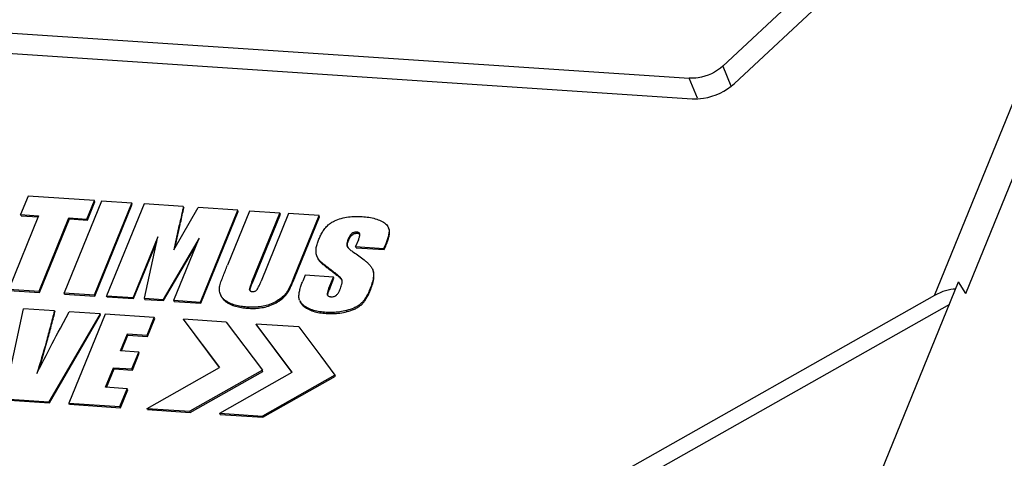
# Model space of a CAD drawing. Header units: millimetres. Extents: x -2787 to 4673, y -54 to 2046.
# Tile 52 of 124: x -446 to -423, y 459 to 469. Entities that reach past the tile are written whole.
import ezdxf

# ---------------------------------------------------------------- set-up
doc = ezdxf.new("R2010")
doc.units = ezdxf.units.MM
doc.header["$LTSCALE"] = 81.675
doc.layers.get('0').update_dxf_attribs({"linetype": 'CONTINUOUS'})

msp = doc.modelspace()

# ---------------------------------------------------------------- linework, layer by layer
at = {"color": 3}
for p, q in [((-424.929, 462.672), (-403.234, 516.01)), ((-424.201, 462.716), (-402.657, 515.679)), ((-421.715, 475.627), (-429.86, 468.025)), ((-429.593, 467.617), (-421.448, 475.219)), ((-460.87, 469.759), (-430.646, 467.74)), ((-460.799, 469.28), (-430.575, 467.261)), ((-429.86, 468.025), (-429.673, 467.561)), ((-430.457, 467.271), (-430.646, 467.74)), ((-446.056, 464.987), (-446.23, 464.559)), ((-444.508, 464.884), (-446.056, 464.987)), ((-444.347, 464.873), (-445.218, 462.732)), ((-444.683, 464.455), (-444.508, 464.884)), ((-444.672, 464.429), (-444.498, 464.857)), ((-444.51, 462.684), (-443.639, 464.826)), ((-444.498, 464.857), (-444.508, 464.884)), ((-444.499, 462.658), (-443.628, 464.799)), ((-443.639, 464.826), (-444.347, 464.873)), ((-443.354, 464.807), (-444.225, 462.665)), ((-443.628, 464.799), (-443.639, 464.826)), ((-442.438, 464.745), (-443.354, 464.807)), ((-442.438, 464.745), (-442.427, 464.719)), ((-445.811, 464.531), (-446.508, 462.818)), ((-446.22, 464.532), (-446.23, 464.559)), ((-446.23, 464.559), (-445.811, 464.531)), ((-446.22, 464.532), (-445.821, 464.506)), ((-442.66, 463.733), (-442.09, 464.722)), ((-441.169, 464.661), (-442.09, 464.722)), ((-442.04, 462.519), (-441.169, 464.661)), ((-442.029, 462.493), (-441.158, 464.634)), ((-440.895, 464.642), (-441.41, 463.375)), ((-441.158, 464.634), (-441.169, 464.661)), ((-440.187, 464.595), (-440.895, 464.642)), ((-440.84, 462.989), (-440.187, 464.595)), ((-440.829, 462.963), (-440.176, 464.569)), ((-439.983, 464.581), (-440.625, 463.004)), ((-440.176, 464.569), (-440.187, 464.595)), ((-439.275, 464.534), (-439.983, 464.581)), ((-439.857, 463.103), (-439.275, 464.534)), ((-439.846, 463.077), (-439.264, 464.508)), ((-439.264, 464.508), (-439.275, 464.534)), ((-445.8, 462.77), (-445.103, 464.483)), ((-445.789, 462.744), (-445.093, 464.457)), ((-445.093, 464.457), (-445.103, 464.483)), ((-445.103, 464.483), (-444.683, 464.455)), ((-445.093, 464.457), (-444.672, 464.429)), ((-444.672, 464.429), (-444.683, 464.455)), ((-442.539, 464.285), (-442.66, 463.733)), ((-442.528, 464.258), (-442.539, 464.285)), ((-442.634, 463.779), (-442.528, 464.258)), ((-437.644, 464.226), (-437.655, 464.252)), ((-443.031, 464.036), (-443.606, 462.624)), ((-443.596, 462.598), (-443.056, 463.923)), ((-443.345, 462.607), (-443.031, 464.036)), ((-442.072, 464.006), (-442.906, 462.577)), ((-442.896, 462.551), (-442.131, 463.861)), ((-442.659, 462.561), (-442.072, 464.006)), ((-438.612, 463.805), (-438.622, 463.829)), ((-438.622, 463.829), (-438.618, 463.817)), ((-438.583, 463.966), (-438.593, 463.993)), ((-438.357, 463.97), (-438.421, 463.812)), ((-438.411, 463.785), (-438.421, 463.812)), ((-438.421, 463.812), (-437.764, 463.768)), ((-437.764, 463.768), (-437.729, 463.852)), ((-437.753, 463.741), (-437.719, 463.826)), ((-437.719, 463.826), (-437.729, 463.852)), ((-438.411, 463.785), (-437.753, 463.741)), ((-437.753, 463.741), (-437.764, 463.768)), ((-439.32, 463.577), (-439.309, 463.551)), ((-439.261, 463.471), (-439.271, 463.497)), ((-439.597, 463.144), (-439.654, 463.004)), ((-438.939, 463.1), (-439.597, 463.144)), ((-438.992, 463.248), (-439.003, 463.274)), ((-438.014, 463.25), (-438.024, 463.277)), ((-443.037, 417.096), (-424.37, 462.988)), ((-440.84, 462.989), (-440.829, 462.963)), ((-439.857, 463.103), (-439.846, 463.077)), ((-439.045, 462.84), (-438.939, 463.1)), ((-439.034, 462.813), (-438.928, 463.074)), ((-438.928, 463.074), (-438.939, 463.1)), ((-438.74, 463.031), (-438.75, 463.058)), ((-438.743, 463.043), (-438.75, 463.058)), ((-424.201, 462.716), (-424.37, 462.988)), ((-446.508, 462.818), (-445.8, 462.77)), ((-446.497, 462.791), (-445.789, 462.744)), ((-445.789, 462.744), (-445.8, 462.77)), ((-445.207, 462.705), (-445.218, 462.732)), ((-445.218, 462.732), (-444.51, 462.684)), ((-445.207, 462.705), (-444.499, 462.658)), ((-444.499, 462.658), (-444.51, 462.684)), ((-444.215, 462.639), (-444.225, 462.665)), ((-444.225, 462.665), (-443.606, 462.624)), ((-441.574, 462.696), (-441.563, 462.67)), ((-440.893, 462.809), (-440.89, 462.796)), ((-440.884, 462.787), (-440.893, 462.809)), ((-440.006, 462.736), (-440.016, 462.763)), ((-439.08, 462.682), (-439.08, 462.683)), ((-439.08, 462.683), (-439.08, 462.682)), ((-439.045, 462.84), (-439.034, 462.813)), ((-424.929, 462.672), (-436.543, 456.103)), ((-444.215, 462.639), (-443.596, 462.598)), ((-443.596, 462.598), (-443.606, 462.624)), ((-443.335, 462.58), (-443.345, 462.607)), ((-443.345, 462.607), (-442.906, 462.577)), ((-443.335, 462.58), (-442.896, 462.551)), ((-442.896, 462.551), (-442.906, 462.577)), ((-442.648, 462.534), (-442.659, 462.561)), ((-442.659, 462.561), (-442.04, 462.519)), ((-442.648, 462.534), (-442.029, 462.493)), ((-442.029, 462.493), (-442.04, 462.519)), ((-441.342, 462.466), (-441.353, 462.492)), ((-440.207, 462.542), (-440.218, 462.568)), ((-439.727, 462.56), (-439.716, 462.533)), ((-424.583, 462.464), (-436.411, 455.774)), ((-446.612, 460.261), (-446.165, 462.363)), ((-445.44, 462.315), (-446.165, 462.363)), ((-444.376, 462.244), (-445.569, 460.191)), ((-445.559, 460.165), (-444.365, 462.217)), ((-445.44, 462.315), (-445.43, 462.288)), ((-445.304, 461.909), (-445.1, 462.292)), ((-444.26, 462.236), (-445.104, 460.16)), ((-444.376, 462.244), (-445.1, 462.292)), ((-444.365, 462.217), (-444.376, 462.244)), ((-443.115, 462.159), (-444.26, 462.236)), ((-438.621, 462.295), (-438.632, 462.321)), ((-443.284, 461.744), (-443.115, 462.159)), ((-443.273, 461.718), (-443.104, 462.133)), ((-443.104, 462.133), (-443.115, 462.159)), ((-442.425, 462.092), (-442.435, 462.118)), ((-441.591, 460.992), (-442.435, 462.118)), ((-441.438, 462.052), (-442.435, 462.118)), ((-442.425, 462.092), (-441.598, 460.989)), ((-441.438, 462.052), (-440.596, 460.929)), ((-440.732, 461.979), (-440.743, 462.005)), ((-439.899, 460.879), (-440.743, 462.005)), ((-439.746, 461.939), (-440.743, 462.005)), ((-440.732, 461.979), (-439.905, 460.876)), ((-443.902, 461.381), (-443.742, 461.774)), ((-443.882, 461.38), (-443.732, 461.748)), ((-443.732, 461.748), (-443.742, 461.774)), ((-443.742, 461.774), (-443.284, 461.744)), ((-443.732, 461.748), (-443.273, 461.718)), ((-439.746, 461.939), (-439.234, 461.256)), ((-443.273, 461.718), (-443.284, 461.744)), ((-443.473, 461.352), (-443.902, 461.381)), ((-443.634, 460.957), (-443.473, 461.352)), ((-443.624, 460.931), (-443.463, 461.326)), ((-443.463, 461.326), (-443.473, 461.352)), ((-439.234, 461.256), (-438.904, 460.816)), ((-445.851, 460.851), (-445.805, 460.943)), ((-445.851, 460.851), (-445.805, 460.942)), ((-444.249, 460.53), (-444.063, 460.986)), ((-444.228, 460.528), (-444.052, 460.96)), ((-444.052, 460.96), (-444.063, 460.986)), ((-444.063, 460.986), (-443.634, 460.957)), ((-444.052, 460.96), (-443.624, 460.931)), ((-443.624, 460.931), (-443.634, 460.957)), ((-443.279, 460.038), (-441.591, 460.992)), ((-440.596, 460.929), (-442.289, 459.971)), ((-442.278, 459.945), (-440.586, 460.902)), ((-441.587, 459.925), (-439.899, 460.879)), ((-440.586, 460.902), (-440.596, 460.929)), ((-438.904, 460.816), (-440.596, 459.858)), ((-440.586, 459.832), (-438.893, 460.789)), ((-438.893, 460.789), (-438.904, 460.816)), ((-443.745, 460.496), (-444.249, 460.53)), ((-443.914, 460.081), (-443.745, 460.496)), ((-443.903, 460.054), (-443.734, 460.47)), ((-443.734, 460.47), (-443.745, 460.496)), ((-446.612, 460.261), (-445.569, 460.191)), ((-446.602, 460.234), (-445.559, 460.165)), ((-445.559, 460.165), (-445.569, 460.191)), ((-445.094, 460.134), (-445.104, 460.16)), ((-445.104, 460.16), (-443.914, 460.081)), ((-445.094, 460.134), (-443.903, 460.054)), ((-443.903, 460.054), (-443.914, 460.081)), ((-443.269, 460.011), (-443.279, 460.038)), ((-443.279, 460.038), (-442.289, 459.971)), ((-443.269, 460.011), (-442.278, 459.945)), ((-442.278, 459.945), (-442.289, 459.971)), ((-441.576, 459.898), (-441.587, 459.925)), ((-441.587, 459.925), (-440.596, 459.858)), ((-441.576, 459.898), (-440.586, 459.832)), ((-440.586, 459.832), (-440.596, 459.858))]:
    msp.add_line(p, q, dxfattribs=at)
for centre, radius, start, end in [((-437.817, 464.187), 0.175, 12.7397, 21.9362), ((-438.496, 463.832), 0.119, 187.3794, 193.9157), ((-439.034, 463.692), 0.309, 201.87, 207.1225), ((-439.054, 463.682), 0.286, 207.1742, 208.7732), ((-438.937, 462.894), 0.24, 34.8444, 37.3872), ((-438.803, 462.989), 0.0765, 32.5911, 33.8115), ((-441.289, 462.811), 0.307, 201.8991, 207.1677), ((-439.499, 462.651), 0.245, 201.9597, 208.5508)]:
    msp.add_arc(centre, radius, start, end, dxfattribs=at)
msp.add_ellipse((-424.797, 462.343), major_axis=(0.596, 0.373), ratio=0.497846, start_param=6.940769, end_param=7.765535, dxfattribs=at)
for points, knots in [([(-429.86, 468.025), (-430.016, 467.879), (-430.293, 467.75), (-430.577, 467.736), (-430.646, 467.74)], [0, 0, 0, 0, 0.754684, 1, 1, 1, 1]), ([(-430.575, 467.261), (-430.488, 467.256), (-430.134, 467.274), (-429.788, 467.435), (-429.593, 467.617)], [0, 0, 0, 0, 0.245191, 1, 1, 1, 1]), ([(-442.438, 464.745), (-442.445, 464.707), (-442.476, 464.553), (-442.511, 464.399), (-442.539, 464.285)], [0, 0, 0, 0, 0.248801, 1, 1, 1, 1]), ([(-442.528, 464.258), (-442.519, 464.297), (-442.483, 464.45), (-442.45, 464.603), (-442.427, 464.719)], [0, 0, 0, 0, 0.251063, 1, 1, 1, 1]), ([(-439.06, 464.317), (-439.039, 464.336), (-438.993, 464.369), (-438.893, 464.426), (-438.758, 464.475), (-438.592, 464.508), (-438.427, 464.52), (-438.267, 464.515), (-438.112, 464.498), (-437.965, 464.467), (-437.873, 464.433), (-437.831, 464.412)], [0, 0, 0, 0, 0.065183, 0.132065, 0.266024, 0.398032, 0.526423, 0.651051, 0.772215, 0.88912, 1, 1, 1, 1]), ([(-439.286, 463.963), (-439.273, 463.994), (-439.246, 464.056), (-439.206, 464.132), (-439.169, 464.192), (-439.126, 464.251), (-439.088, 464.293), (-439.06, 464.317)], [0, 0, 0, 0, 0.236661, 0.479865, 0.605286, 0.733707, 1, 1, 1, 1]), ([(-437.831, 464.412), (-437.812, 464.402), (-437.775, 464.382), (-437.725, 464.346), (-437.683, 464.304), (-437.662, 464.27), (-437.655, 464.252)], [0, 0, 0, 0, 0.263704, 0.518613, 0.763364, 1, 1, 1, 1]), ([(-438.325, 464.113), (-438.327, 464.119), (-438.334, 464.129), (-438.351, 464.14), (-438.371, 464.147), (-438.393, 464.15), (-438.416, 464.15), (-438.44, 464.148), (-438.464, 464.141), (-438.494, 464.128), (-438.526, 464.104), (-438.555, 464.068), (-438.576, 464.031), (-438.588, 464.005), (-438.593, 463.993)], [0, 0, 0, 0, 0.050458, 0.104867, 0.163742, 0.226346, 0.291674, 0.359479, 0.429275, 0.499932, 0.636622, 0.763997, 0.884384, 1, 1, 1, 1]), ([(-438.583, 463.966), (-438.573, 463.99), (-438.556, 464.025), (-438.523, 464.068), (-438.496, 464.092), (-438.471, 464.107), (-438.45, 464.116), (-438.428, 464.122), (-438.406, 464.124), (-438.385, 464.123), (-438.359, 464.12), (-438.34, 464.114), (-438.33, 464.107)], [0, 0, 0, 0, 0.230982, 0.354709, 0.486226, 0.555359, 0.624843, 0.693396, 0.760106, 0.824578, 0.886693, 1, 1, 1, 1]), ([(-438.357, 463.97), (-438.353, 463.981), (-438.344, 464.002), (-438.333, 464.034), (-438.325, 464.067), (-438.321, 464.089), (-438.321, 464.099)], [0, 0, 0, 0, 0.255586, 0.507742, 0.759086, 1, 1, 1, 1]), ([(-437.647, 464.226), (-437.643, 464.211), (-437.641, 464.18), (-437.644, 464.134), (-437.652, 464.087), (-437.667, 464.024), (-437.692, 463.945), (-437.717, 463.883), (-437.729, 463.852)], [0, 0, 0, 0, 0.116266, 0.236047, 0.358866, 0.483995, 0.739385, 1, 1, 1, 1]), ([(-437.719, 463.826), (-437.705, 463.86), (-437.685, 463.91), (-437.663, 463.978), (-437.649, 464.029), (-437.638, 464.08), (-437.632, 464.122), (-437.631, 464.155), (-437.632, 464.18), (-437.637, 464.203), (-437.642, 464.219), (-437.644, 464.226)], [0, 0, 0, 0, 0.262026, 0.391031, 0.518233, 0.643391, 0.765673, 0.825561, 0.884511, 0.942522, 1, 1, 1, 1]), ([(-439.32, 463.577), (-439.332, 463.606), (-439.347, 463.669), (-439.345, 463.767), (-439.323, 463.866), (-439.299, 463.93), (-439.286, 463.963)], [0, 0, 0, 0, 0.235671, 0.479281, 0.73448, 1, 1, 1, 1]), ([(-438.593, 463.993), (-438.599, 463.979), (-438.609, 463.952), (-438.624, 463.898), (-438.629, 463.855), (-438.622, 463.829)], [0, 0, 0, 0, 0.261642, 0.519916, 1, 1, 1, 1]), ([(-438.614, 463.817), (-438.617, 463.842), (-438.612, 463.88), (-438.597, 463.929), (-438.588, 463.954), (-438.583, 463.966)], [0, 0, 0, 0, 0.484211, 0.740656, 1, 1, 1, 1]), ([(-438.612, 463.804), (-438.604, 463.791), (-438.584, 463.768), (-438.55, 463.738), (-438.514, 463.71), (-438.488, 463.693), (-438.475, 463.684)], [0, 0, 0, 0, 0.243206, 0.492901, 0.744683, 1, 1, 1, 1]), ([(-438.475, 463.684), (-438.431, 463.655), (-438.345, 463.597), (-438.241, 463.518), (-438.162, 463.451), (-438.108, 463.398), (-438.059, 463.342), (-438.033, 463.299), (-438.024, 463.277)], [0, 0, 0, 0, 0.257337, 0.511167, 0.636327, 0.759871, 0.881166, 1, 1, 1, 1]), ([(-441.587, 462.899), (-441.576, 462.939), (-441.557, 462.999), (-441.527, 463.078), (-441.497, 463.157), (-441.458, 463.257), (-441.426, 463.336), (-441.41, 463.375)], [0, 0, 0, 0, 0.246072, 0.371178, 0.496582, 0.747896, 1, 1, 1, 1]), ([(-439.309, 463.551), (-439.307, 463.544), (-439.294, 463.515), (-439.277, 463.489), (-439.261, 463.471)], [0, 0, 0, 0, 0.248762, 1, 1, 1, 1]), ([(-439.271, 463.497), (-439.275, 463.501), (-439.287, 463.516), (-439.298, 463.532), (-439.305, 463.545)], [0, 0, 0, 0, 0.252505, 1, 1, 1, 1]), ([(-439.003, 463.274), (-439.026, 463.292), (-439.073, 463.327), (-439.131, 463.373), (-439.176, 463.409), (-439.221, 463.446), (-439.252, 463.476), (-439.271, 463.497)], [0, 0, 0, 0, 0.25257, 0.504064, 0.629431, 0.754361, 1, 1, 1, 1]), ([(-439.261, 463.471), (-439.242, 463.45), (-439.21, 463.42), (-439.166, 463.383), (-439.12, 463.346), (-439.063, 463.301), (-439.016, 463.266), (-438.992, 463.248)], [0, 0, 0, 0, 0.245639, 0.370569, 0.495936, 0.74743, 1, 1, 1, 1]), ([(-438.75, 463.058), (-438.766, 463.08), (-438.795, 463.109), (-438.837, 463.145), (-438.869, 463.171), (-438.902, 463.198), (-438.946, 463.232), (-438.98, 463.258), (-439.003, 463.274)], [0, 0, 0, 0, 0.243575, 0.368951, 0.494696, 0.620575, 0.746689, 1, 1, 1, 1]), ([(-438.992, 463.248), (-438.97, 463.232), (-438.927, 463.199), (-438.874, 463.157), (-438.832, 463.123), (-438.791, 463.089), (-438.762, 463.061), (-438.746, 463.04)], [0, 0, 0, 0, 0.25293, 0.504559, 0.630116, 0.755452, 1, 1, 1, 1]), ([(-438.015, 463.25), (-438.004, 463.209), (-438.002, 463.142), (-438.015, 463.055), (-438.036, 462.965), (-438.066, 462.876), (-438.102, 462.787), (-438.132, 462.72), (-438.166, 462.654), (-438.206, 462.589), (-438.246, 462.536), (-438.282, 462.496), (-438.324, 462.458), (-438.384, 462.417), (-438.49, 462.364), (-438.575, 462.336), (-438.632, 462.321)], [0, 0, 0, 0, 0.105531, 0.160713, 0.217158, 0.333118, 0.392376, 0.45248, 0.513722, 0.576508, 0.641513, 0.675145, 0.709684, 0.780987, 0.853824, 1, 1, 1, 1]), ([(-438.621, 462.295), (-438.563, 462.311), (-438.475, 462.339), (-438.368, 462.394), (-438.307, 462.438), (-438.265, 462.477), (-438.228, 462.519), (-438.174, 462.594), (-438.125, 462.685), (-438.084, 462.778), (-438.048, 462.869), (-438.019, 462.96), (-438, 463.053), (-437.991, 463.142), (-437.997, 463.21), (-438.014, 463.25)], [0, 0, 0, 0, 0.146911, 0.220051, 0.291467, 0.325953, 0.35954, 0.424473, 0.548469, 0.608655, 0.66801, 0.783963, 0.84026, 0.895192, 1, 1, 1, 1]), ([(-441.574, 462.696), (-441.58, 462.712), (-441.59, 462.744), (-441.601, 462.812), (-441.595, 462.865), (-441.587, 462.899)], [0, 0, 0, 0, 0.242481, 0.487872, 1, 1, 1, 1]), ([(-440.84, 462.989), (-440.846, 462.974), (-440.857, 462.945), (-440.871, 462.907), (-440.881, 462.876), (-440.89, 462.847), (-440.895, 462.824), (-440.893, 462.809)], [0, 0, 0, 0, 0.255667, 0.509203, 0.635794, 0.761964, 1, 1, 1, 1]), ([(-440.883, 462.784), (-440.884, 462.799), (-440.879, 462.822), (-440.87, 462.851), (-440.86, 462.881), (-440.847, 462.919), (-440.835, 462.948), (-440.829, 462.963)], [0, 0, 0, 0, 0.238548, 0.364695, 0.491181, 0.744527, 1, 1, 1, 1]), ([(-440.831, 462.765), (-440.815, 462.764), (-440.791, 462.765), (-440.761, 462.775), (-440.74, 462.788), (-440.724, 462.804), (-440.712, 462.822), (-440.701, 462.84), (-440.688, 462.864), (-440.672, 462.894), (-440.65, 462.942), (-440.635, 462.979), (-440.625, 463.004)], [0, 0, 0, 0, 0.137515, 0.208888, 0.279213, 0.34596, 0.409059, 0.470359, 0.530695, 0.64968, 0.767307, 1, 1, 1, 1]), ([(-439.857, 463.103), (-439.869, 463.075), (-439.893, 463.017), (-439.929, 462.931), (-439.969, 462.846), (-439.999, 462.79), (-440.016, 462.763)], [0, 0, 0, 0, 0.24618, 0.493744, 0.744038, 1, 1, 1, 1]), ([(-440.006, 462.736), (-439.989, 462.764), (-439.958, 462.819), (-439.918, 462.905), (-439.882, 462.991), (-439.858, 463.048), (-439.846, 463.077)], [0, 0, 0, 0, 0.255962, 0.506256, 0.75382, 1, 1, 1, 1]), ([(-439.743, 462.628), (-439.745, 462.659), (-439.74, 462.722), (-439.72, 462.816), (-439.69, 462.91), (-439.666, 462.973), (-439.654, 463.004)], [0, 0, 0, 0, 0.237888, 0.484926, 0.739926, 1, 1, 1, 1]), ([(-438.786, 462.806), (-438.778, 462.825), (-438.764, 462.861), (-438.749, 462.908), (-438.741, 462.946), (-438.735, 462.984), (-438.734, 463.012), (-438.739, 463.03)], [0, 0, 0, 0, 0.258868, 0.51228, 0.637356, 0.761818, 1, 1, 1, 1]), ([(-441.563, 462.67), (-441.554, 462.648), (-441.53, 462.604), (-441.478, 462.549), (-441.414, 462.503), (-441.367, 462.478), (-441.342, 462.466)], [0, 0, 0, 0, 0.236693, 0.48041, 0.73505, 1, 1, 1, 1]), ([(-441.353, 462.492), (-441.375, 462.503), (-441.418, 462.526), (-441.477, 462.566), (-441.527, 462.613), (-441.552, 462.651), (-441.562, 462.671)], [0, 0, 0, 0, 0.263744, 0.518417, 0.763184, 1, 1, 1, 1]), ([(-440.883, 462.784), (-440.88, 462.781), (-440.871, 462.773), (-440.853, 462.767), (-440.839, 462.765), (-440.831, 462.765)], [0, 0, 0, 0, 0.225027, 0.595732, 1, 1, 1, 1]), ([(-440.016, 462.763), (-440.04, 462.724), (-440.103, 462.653), (-440.178, 462.596), (-440.218, 462.568)], [0, 0, 0, 0, 0.483256, 1, 1, 1, 1]), ([(-440.207, 462.542), (-440.167, 462.569), (-440.093, 462.627), (-440.029, 462.698), (-440.006, 462.736)], [0, 0, 0, 0, 0.516744, 1, 1, 1, 1]), ([(-439.045, 462.84), (-439.05, 462.827), (-439.058, 462.807), (-439.067, 462.781), (-439.073, 462.761), (-439.078, 462.741), (-439.082, 462.721), (-439.084, 462.702), (-439.082, 462.689), (-439.08, 462.683)], [0, 0, 0, 0, 0.258233, 0.385815, 0.512822, 0.639667, 0.765654, 0.886075, 1, 1, 1, 1]), ([(-439.08, 462.682), (-439.078, 462.679), (-439.076, 462.674), (-439.073, 462.67), (-439.072, 462.669)], [0, 0, 0, 0, 0.746548, 1, 1, 1, 1]), ([(-439.072, 462.669), (-439.074, 462.681), (-439.071, 462.7), (-439.065, 462.723), (-439.058, 462.748), (-439.048, 462.778), (-439.039, 462.801), (-439.034, 462.813)], [0, 0, 0, 0, 0.239311, 0.365087, 0.490901, 0.743682, 1, 1, 1, 1]), ([(-439.072, 462.669), (-439.064, 462.66), (-439.044, 462.65), (-439.018, 462.644), (-439.003, 462.643), (-438.996, 462.642)], [0, 0, 0, 0, 0.463142, 0.727529, 1, 1, 1, 1]), ([(-438.996, 462.642), (-438.983, 462.641), (-438.958, 462.642), (-438.92, 462.65), (-438.886, 462.668), (-438.856, 462.691), (-438.833, 462.719), (-438.808, 462.756), (-438.794, 462.786), (-438.786, 462.806)], [0, 0, 0, 0, 0.129092, 0.263768, 0.400099, 0.531249, 0.655487, 0.774375, 1, 1, 1, 1]), ([(-440.218, 462.568), (-440.261, 462.539), (-440.353, 462.487), (-440.502, 462.435), (-440.654, 462.405), (-440.806, 462.394), (-440.953, 462.399), (-441.094, 462.414), (-441.229, 462.443), (-441.313, 462.474), (-441.353, 462.492)], [0, 0, 0, 0, 0.132966, 0.266942, 0.398783, 0.526996, 0.651419, 0.772312, 0.888924, 1, 1, 1, 1]), ([(-441.342, 462.466), (-441.303, 462.448), (-441.218, 462.417), (-441.084, 462.388), (-440.942, 462.372), (-440.795, 462.368), (-440.644, 462.379), (-440.491, 462.409), (-440.343, 462.461), (-440.25, 462.512), (-440.207, 462.542)], [0, 0, 0, 0, 0.111076, 0.227688, 0.348581, 0.473004, 0.601217, 0.733058, 0.867034, 1, 1, 1, 1]), ([(-439.727, 462.56), (-439.733, 462.576), (-439.74, 462.599), (-439.742, 462.622), (-439.743, 462.628)], [0, 0, 0, 0, 0.747848, 1, 1, 1, 1]), ([(-439.716, 462.533), (-439.685, 462.456), (-439.572, 462.366), (-439.407, 462.3), (-439.262, 462.267), (-439.109, 462.25), (-438.949, 462.246), (-438.785, 462.258), (-438.676, 462.28), (-438.621, 462.295)], [0, 0, 0, 0, 0.211085, 0.329231, 0.45432, 0.584632, 0.719042, 0.857664, 1, 1, 1, 1]), ([(-438.632, 462.321), (-438.685, 462.307), (-438.791, 462.286), (-438.95, 462.272), (-439.106, 462.275), (-439.256, 462.29), (-439.375, 462.316), (-439.465, 462.345), (-439.527, 462.372), (-439.584, 462.404), (-439.636, 462.441), (-439.681, 462.483), (-439.705, 462.517), (-439.715, 462.534)], [0, 0, 0, 0, 0.141044, 0.278558, 0.411986, 0.541516, 0.666204, 0.726267, 0.784538, 0.841015, 0.895674, 0.948499, 1, 1, 1, 1]), ([(-445.44, 462.315), (-445.472, 462.193), (-445.536, 461.948), (-445.668, 461.459), (-445.774, 461.094), (-445.851, 460.851)], [0, 0, 0, 0, 0.248702, 0.498096, 1, 1, 1, 1]), ([(-445.804, 460.942), (-445.735, 461.166), (-445.639, 461.502), (-445.517, 461.952), (-445.459, 462.176), (-445.43, 462.288)], [0, 0, 0, 0, 0.501664, 0.751143, 1, 1, 1, 1]), ([(-445.805, 460.943), (-445.765, 461.023), (-445.601, 461.347), (-445.434, 461.669), (-445.304, 461.909)], [0, 0, 0, 0, 0.249065, 1, 1, 1, 1])]:
    msp.add_open_spline(points, degree=3, knots=knots, dxfattribs=at)
for points in [[(-438.33, 464.107), (-438.327, 464.105), (-438.324, 464.102), (-438.322, 464.099)], [(-438.321, 464.099), (-438.322, 464.104), (-438.323, 464.109), (-438.325, 464.113)], [(-438.618, 463.817), (-438.616, 463.812), (-438.614, 463.808), (-438.612, 463.804)], [(-438.024, 463.277), (-438.021, 463.268), (-438.018, 463.259), (-438.015, 463.25)], [(-438.739, 463.03), (-438.74, 463.035), (-438.741, 463.039), (-438.743, 463.043)], [(-440.89, 462.796), (-440.888, 462.792), (-440.886, 462.788), (-440.883, 462.784)]]:
    msp.add_open_spline(points, degree=3, dxfattribs=at)

doc.saveas('drawing.dxf')
